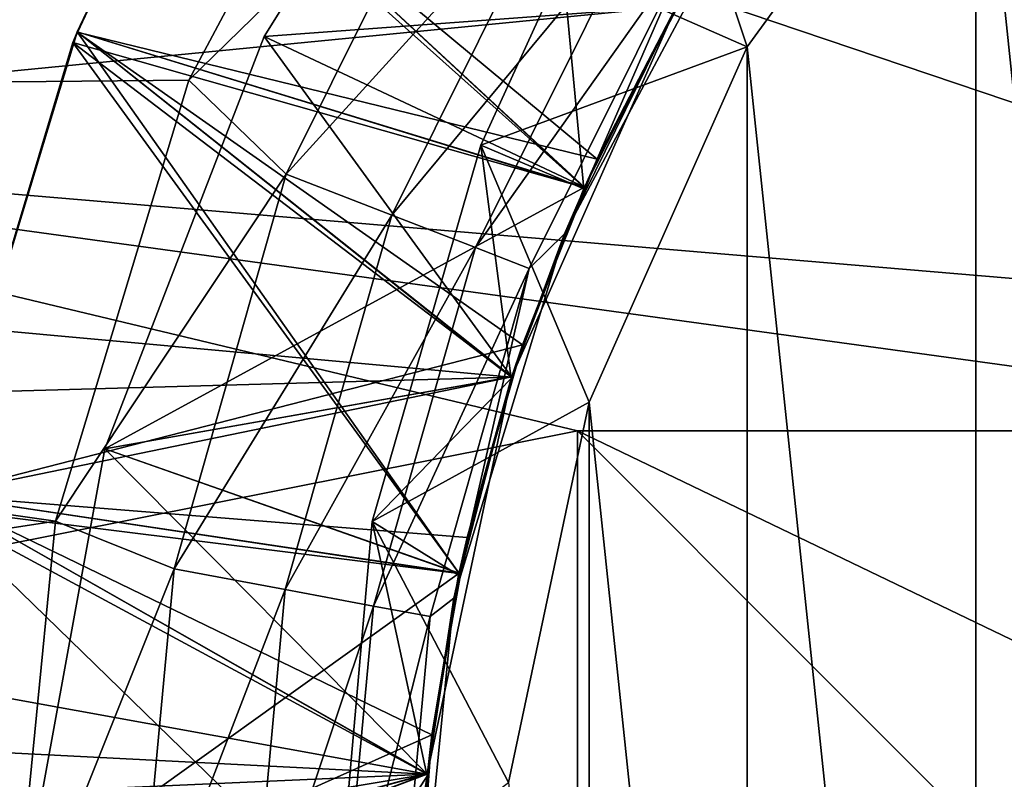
# Model space of a CAD drawing. Header units: inches. Extents: x -9.1 to 9.1, y 0 to 9.5.
# Tile 77 of 238: x -8.715 to -8.6771, y 8.8796 to 8.9088. Entities that reach past the tile are written whole.
import ezdxf

# ---------------------------------------------------------------- set-up
doc = ezdxf.new("R2010")
doc.units = ezdxf.units.IN
doc.header["$LTSCALE"] = 65.185185
doc.header["$MEASUREMENT"] = 0
for name, color, linetype in [('149', 7, 'CONTINUOUS'), ('293', 7, 'CONTINUOUS'), ('294', 7, 'CONTINUOUS'), ('300', 7, 'CONTINUOUS'), ('301', 7, 'CONTINUOUS'), ('303', 7, 'CONTINUOUS'), ('304', 7, 'CONTINUOUS'), ('308', 7, 'CONTINUOUS'), ('312', 7, 'CONTINUOUS'), ('314', 7, 'CONTINUOUS'), ('315', 7, 'CONTINUOUS'), ('316', 7, 'CONTINUOUS'), ('317', 7, 'CONTINUOUS'), ('318', 7, 'CONTINUOUS'), ('320', 7, 'CONTINUOUS'), ('321', 7, 'CONTINUOUS'), ('33', 7, 'CONTINUOUS'), ('339', 7, 'CONTINUOUS'), ('350', 7, 'CONTINUOUS'), ('444', 7, 'CONTINUOUS'), ('501', 7, 'CONTINUOUS'), ('502', 7, 'CONTINUOUS'), ('503', 7, 'CONTINUOUS'), ('504', 7, 'CONTINUOUS'), ('505', 7, 'CONTINUOUS'), ('506', 7, 'CONTINUOUS'), ('507', 7, 'CONTINUOUS'), ('508', 7, 'CONTINUOUS'), ('509', 7, 'CONTINUOUS')]:
    doc.layers.add(name, color=color, linetype=linetype)

msp = doc.modelspace()

# ---------------------------------------------------------------- linework, layer by layer
at = {"layer": '149', "color": 252, "linetype": 'Continuous', "true_color": 0x969696}
for points in [[(-8.875, 8.872, 6.282), (-8.871922, 8.911108, 6.282), (-8.699293, 8.879808, 6.282), (-8.875, 8.872, 6.282)], [(-8.699293, 8.879808, 6.282), (-8.871922, 8.911108, 6.282), (-8.696046, 8.895084, 6.282), (-8.699293, 8.879808, 6.282)], [(-8.696046, 8.895084, 6.282), (-8.871922, 8.911108, 6.282), (-8.689694, 8.909352, 6.282), (-8.696046, 8.895084, 6.282)], [(-8.699293, 8.864192, 6.282), (-8.875, 8.872, 6.282), (-8.699293, 8.879808, 6.282), (-8.699293, 8.864192, 6.282)]]:
    msp.add_3dface(points, dxfattribs=at)
at = {"layer": '293', "color": 252, "linetype": 'Continuous', "true_color": 0x969696}
for points in [[(-8.689145, 8.910286, 6.929611), (-8.69275, 8.90347, 6.930089), (-8.689723, 8.909301, 6.933587), (-8.689145, 8.910286, 6.929611)], [(-8.689723, 8.909301, 6.933587), (-8.69275, 8.90347, 6.930089), (-8.693269, 8.902328, 6.934074), (-8.689723, 8.909301, 6.933587)], [(-8.69275, 8.90347, 6.930089), (-8.695633, 8.896321, 6.930585), (-8.693269, 8.902328, 6.934074), (-8.69275, 8.90347, 6.930089)], [(-8.693269, 8.902328, 6.934074), (-8.695633, 8.896321, 6.930585), (-8.696067, 8.895022, 6.934582), (-8.693269, 8.902328, 6.934074)], [(-8.695633, 8.896321, 6.930585), (-8.697763, 8.88891, 6.931102), (-8.696067, 8.895022, 6.934582), (-8.695633, 8.896321, 6.930585)], [(-8.696067, 8.895022, 6.934582), (-8.697763, 8.88891, 6.931102), (-8.698085, 8.887463, 6.935111), (-8.696067, 8.895022, 6.934582)], [(-8.697763, 8.88891, 6.931102), (-8.699119, 8.881319, 6.93163), (-8.698085, 8.887463, 6.935111), (-8.697763, 8.88891, 6.931102)], [(-8.698085, 8.887463, 6.935111), (-8.699119, 8.881319, 6.93163), (-8.699301, 8.879733, 6.93565), (-8.698085, 8.887463, 6.935111)], [(-8.699119, 8.881319, 6.93163), (-8.699685, 8.873627, 6.932168), (-8.699301, 8.879733, 6.93565), (-8.699119, 8.881319, 6.93163)], [(-8.699301, 8.879733, 6.93565), (-8.699685, 8.873627, 6.932168), (-8.699702, 8.87192, 6.936193), (-8.699301, 8.879733, 6.93565)]]:
    msp.add_3dface(points, dxfattribs=at)
at = {"layer": '294', "color": 252, "linetype": 'Continuous', "true_color": 0x969696}
for points in [[(-8.708783, 8.916782, 6.851703), (-8.712766, 8.90836, 6.852163), (-8.708783, 8.916783, 6.855609), (-8.708783, 8.916782, 6.851703)], [(-8.708783, 8.916783, 6.855609), (-8.712766, 8.90836, 6.852163), (-8.712766, 8.90836, 6.856069), (-8.708783, 8.916783, 6.855609)], [(-8.712766, 8.90836, 6.852163), (-8.718174, 8.890537, 6.853142), (-8.712766, 8.90836, 6.856069), (-8.712766, 8.90836, 6.852163)], [(-8.712766, 8.90836, 6.856069), (-8.718174, 8.890537, 6.853142), (-8.718174, 8.890535, 6.857045), (-8.712766, 8.90836, 6.856069)]]:
    msp.add_3dface(points, dxfattribs=at)
at = {"layer": '300', "color": 252, "linetype": 'Continuous', "true_color": 0x969696}
for points in [[(-8.708783, 8.916782, 6.789203), (-8.712766, 8.90836, 6.789663), (-8.708783, 8.916783, 6.793109), (-8.708783, 8.916782, 6.789203)], [(-8.708783, 8.916783, 6.793109), (-8.712766, 8.90836, 6.789663), (-8.712766, 8.90836, 6.793569), (-8.708783, 8.916783, 6.793109)], [(-8.712766, 8.90836, 6.789663), (-8.718174, 8.890537, 6.790642), (-8.712766, 8.90836, 6.793569), (-8.712766, 8.90836, 6.789663)], [(-8.712766, 8.90836, 6.793569), (-8.718174, 8.890537, 6.790642), (-8.718174, 8.890535, 6.794545), (-8.712766, 8.90836, 6.793569)]]:
    msp.add_3dface(points, dxfattribs=at)
at = {"layer": '301', "color": 252, "linetype": 'Continuous', "true_color": 0x969696}
for points in [[(-8.686974, 8.907783, 6.944), (-8.67818, 8.919886, 6.944), (-8.690231, 8.917565, 6.935994), (-8.686974, 8.907783, 6.944)], [(-8.694075, 8.91092, 6.936277), (-8.686974, 8.907783, 6.944), (-8.690231, 8.917565, 6.935994), (-8.694075, 8.91092, 6.936277)], [(-8.697231, 8.903999, 6.936561), (-8.686974, 8.907783, 6.944), (-8.694075, 8.91092, 6.936277), (-8.697231, 8.903999, 6.936561)], [(-8.69306, 8.894114, 6.944), (-8.686974, 8.907783, 6.944), (-8.697231, 8.903999, 6.936561), (-8.69306, 8.894114, 6.944)], [(-8.701418, 8.889525, 6.93716), (-8.69306, 8.894114, 6.944), (-8.697231, 8.903999, 6.936561), (-8.701418, 8.889525, 6.93716)], [(-8.69617, 8.879482, 6.944), (-8.69306, 8.894114, 6.944), (-8.701418, 8.889525, 6.93716), (-8.69617, 8.879482, 6.944)], [(-8.70273, 8.874507, 6.937792), (-8.69617, 8.879482, 6.944), (-8.701418, 8.889525, 6.93716), (-8.70273, 8.874507, 6.937792)]]:
    msp.add_3dface(points, dxfattribs=at)
at = {"layer": '303', "color": 252, "linetype": 'Continuous', "true_color": 0x969696}
for points in [[(-8.705572, 8.908179, 6.703536), (-8.69671, 8.922367, 6.703052), (-8.689694, 8.909353, 6.694), (-8.705572, 8.908179, 6.703536)], [(-8.693244, 8.902384, 6.694), (-8.705572, 8.908179, 6.703536), (-8.689694, 8.909353, 6.694), (-8.693244, 8.902384, 6.694)], [(-8.711712, 8.892315, 6.704053), (-8.705572, 8.908179, 6.703536), (-8.696046, 8.895085, 6.694), (-8.711712, 8.892315, 6.704053)], [(-8.696046, 8.895085, 6.694), (-8.705572, 8.908179, 6.703536), (-8.693244, 8.902384, 6.694), (-8.696046, 8.895085, 6.694)], [(-8.69807, 8.887531, 6.694), (-8.711712, 8.892315, 6.704053), (-8.696046, 8.895085, 6.694), (-8.69807, 8.887531, 6.694)], [(-8.714756, 8.875585, 6.704591), (-8.711712, 8.892315, 6.704053), (-8.699293, 8.879808, 6.694), (-8.714756, 8.875585, 6.704591)], [(-8.699293, 8.879808, 6.694), (-8.711712, 8.892315, 6.704053), (-8.69807, 8.887531, 6.694), (-8.699293, 8.879808, 6.694)], [(-8.699703, 8.872, 6.694), (-8.714756, 8.875585, 6.704591), (-8.699293, 8.879808, 6.694), (-8.699703, 8.872, 6.694)]]:
    msp.add_3dface(points, dxfattribs=at)
at = {"layer": '304', "color": 252, "linetype": 'Continuous', "true_color": 0x969696}
for points in [[(-8.708783, 8.916782, 6.726703), (-8.712766, 8.90836, 6.727163), (-8.708783, 8.916783, 6.730609), (-8.708783, 8.916782, 6.726703)], [(-8.708783, 8.916783, 6.730609), (-8.712766, 8.90836, 6.727163), (-8.712766, 8.90836, 6.731069), (-8.708783, 8.916783, 6.730609)], [(-8.712766, 8.90836, 6.727163), (-8.718174, 8.890537, 6.728142), (-8.712766, 8.90836, 6.731069), (-8.712766, 8.90836, 6.727163)], [(-8.712766, 8.90836, 6.731069), (-8.718174, 8.890537, 6.728142), (-8.718174, 8.890535, 6.732045), (-8.712766, 8.90836, 6.731069)]]:
    msp.add_3dface(points, dxfattribs=at)
at = {"layer": '308', "color": 252, "linetype": 'Continuous', "true_color": 0x969696}
for points in [[(-8.708783, 8.916782, 6.882953), (-8.712766, 8.90836, 6.883413), (-8.708783, 8.916783, 6.886859), (-8.708783, 8.916782, 6.882953)], [(-8.708783, 8.916783, 6.886859), (-8.712766, 8.90836, 6.883413), (-8.712766, 8.90836, 6.887319), (-8.708783, 8.916783, 6.886859)], [(-8.712766, 8.90836, 6.883413), (-8.718174, 8.890537, 6.884392), (-8.712766, 8.90836, 6.887319), (-8.712766, 8.90836, 6.883413)], [(-8.712766, 8.90836, 6.887319), (-8.718174, 8.890537, 6.884392), (-8.718174, 8.890535, 6.888295), (-8.712766, 8.90836, 6.887319)]]:
    msp.add_3dface(points, dxfattribs=at)
at = {"layer": '312', "color": 252, "linetype": 'Continuous', "true_color": 0x969696}
for points in [[(-8.708783, 8.916782, 6.820453), (-8.712766, 8.90836, 6.820913), (-8.708783, 8.916783, 6.824359), (-8.708783, 8.916782, 6.820453)], [(-8.708783, 8.916783, 6.824359), (-8.712766, 8.90836, 6.820913), (-8.712766, 8.90836, 6.824819), (-8.708783, 8.916783, 6.824359)], [(-8.712766, 8.90836, 6.820913), (-8.718174, 8.890537, 6.821892), (-8.712766, 8.90836, 6.824819), (-8.712766, 8.90836, 6.820913)], [(-8.712766, 8.90836, 6.824819), (-8.718174, 8.890537, 6.821892), (-8.718174, 8.890535, 6.825795), (-8.712766, 8.90836, 6.824819)]]:
    msp.add_3dface(points, dxfattribs=at)
at = {"layer": '314', "color": 252, "linetype": 'Continuous', "true_color": 0x969696}
for points in [[(-8.69671, 8.922367, 6.703052), (-8.705572, 8.908179, 6.703536), (-8.689693, 8.909354, 6.710927), (-8.69671, 8.922367, 6.703052)], [(-8.712768, 8.908355, 6.918569), (-8.69275, 8.90347, 6.930089), (-8.708782, 8.916783, 6.918109), (-8.712768, 8.908355, 6.918569)], [(-8.708783, 8.916783, 6.855609), (-8.712766, 8.90836, 6.856069), (-8.693243, 8.902387, 6.867663), (-8.708783, 8.916783, 6.855609)], [(-8.708783, 8.916783, 6.793109), (-8.712766, 8.90836, 6.793569), (-8.693243, 8.902387, 6.805163), (-8.708783, 8.916783, 6.793109)], [(-8.708783, 8.916783, 6.730609), (-8.712766, 8.90836, 6.731069), (-8.693243, 8.902387, 6.742663), (-8.708783, 8.916783, 6.730609)], [(-8.708783, 8.916783, 6.886859), (-8.712766, 8.90836, 6.887319), (-8.693243, 8.902387, 6.898913), (-8.708783, 8.916783, 6.886859)], [(-8.708783, 8.916783, 6.824359), (-8.712766, 8.90836, 6.824819), (-8.693243, 8.902387, 6.836413), (-8.708783, 8.916783, 6.824359)], [(-8.712766, 8.90836, 6.762319), (-8.693243, 8.902387, 6.773913), (-8.708783, 8.916783, 6.761859), (-8.712766, 8.90836, 6.762319)], [(-8.689693, 8.909354, 6.867177), (-8.708783, 8.916783, 6.855609), (-8.693243, 8.902387, 6.867663), (-8.689693, 8.909354, 6.867177)], [(-8.689693, 8.909354, 6.804677), (-8.708783, 8.916783, 6.793109), (-8.693243, 8.902387, 6.805163), (-8.689693, 8.909354, 6.804677)], [(-8.689693, 8.909354, 6.742177), (-8.708783, 8.916783, 6.730609), (-8.693243, 8.902387, 6.742663), (-8.689693, 8.909354, 6.742177)], [(-8.689693, 8.909354, 6.898427), (-8.708783, 8.916783, 6.886859), (-8.693243, 8.902387, 6.898913), (-8.689693, 8.909354, 6.898427)], [(-8.689693, 8.909354, 6.835927), (-8.708783, 8.916783, 6.824359), (-8.693243, 8.902387, 6.836413), (-8.689693, 8.909354, 6.835927)], [(-8.693243, 8.902387, 6.773913), (-8.689693, 8.909354, 6.773427), (-8.708783, 8.916783, 6.761859), (-8.693243, 8.902387, 6.773913)], [(-8.69275, 8.90347, 6.930089), (-8.689145, 8.910286, 6.929611), (-8.708782, 8.916783, 6.918109), (-8.69275, 8.90347, 6.930089)], [(-8.689693, 8.909354, 6.710927), (-8.705572, 8.908179, 6.703536), (-8.693243, 8.902387, 6.711413), (-8.689693, 8.909354, 6.710927)], [(-8.712766, 8.90836, 6.856069), (-8.718174, 8.890535, 6.857045), (-8.696044, 8.89509, 6.868171), (-8.712766, 8.90836, 6.856069)], [(-8.712766, 8.90836, 6.793569), (-8.718174, 8.890535, 6.794545), (-8.696044, 8.89509, 6.805671), (-8.712766, 8.90836, 6.793569)], [(-8.712766, 8.90836, 6.731069), (-8.718174, 8.890535, 6.732045), (-8.696044, 8.89509, 6.743171), (-8.712766, 8.90836, 6.731069)], [(-8.712766, 8.90836, 6.887319), (-8.718174, 8.890535, 6.888295), (-8.696044, 8.89509, 6.899421), (-8.712766, 8.90836, 6.887319)], [(-8.712766, 8.90836, 6.824819), (-8.718174, 8.890535, 6.825795), (-8.696044, 8.89509, 6.836921), (-8.712766, 8.90836, 6.824819)], [(-8.718174, 8.890535, 6.763295), (-8.696044, 8.89509, 6.774421), (-8.712766, 8.90836, 6.762319), (-8.718174, 8.890535, 6.763295)], [(-8.718174, 8.890535, 6.919545), (-8.695633, 8.896321, 6.930585), (-8.712768, 8.908355, 6.918569), (-8.718174, 8.890535, 6.919545)], [(-8.695633, 8.896321, 6.930585), (-8.69275, 8.90347, 6.930089), (-8.712768, 8.908355, 6.918569), (-8.695633, 8.896321, 6.930585)], [(-8.693243, 8.902387, 6.867663), (-8.712766, 8.90836, 6.856069), (-8.696044, 8.89509, 6.868171), (-8.693243, 8.902387, 6.867663)], [(-8.693243, 8.902387, 6.805163), (-8.712766, 8.90836, 6.793569), (-8.696044, 8.89509, 6.805671), (-8.693243, 8.902387, 6.805163)], [(-8.693243, 8.902387, 6.742663), (-8.712766, 8.90836, 6.731069), (-8.696044, 8.89509, 6.743171), (-8.693243, 8.902387, 6.742663)], [(-8.693243, 8.902387, 6.898913), (-8.712766, 8.90836, 6.887319), (-8.696044, 8.89509, 6.899421), (-8.693243, 8.902387, 6.898913)], [(-8.693243, 8.902387, 6.836413), (-8.712766, 8.90836, 6.824819), (-8.696044, 8.89509, 6.836921), (-8.693243, 8.902387, 6.836413)], [(-8.696044, 8.89509, 6.774421), (-8.693243, 8.902387, 6.773913), (-8.712766, 8.90836, 6.762319), (-8.696044, 8.89509, 6.774421)], [(-8.705572, 8.908179, 6.703536), (-8.711712, 8.892315, 6.704053), (-8.693243, 8.902387, 6.711413), (-8.705572, 8.908179, 6.703536)], [(-8.693243, 8.902387, 6.711413), (-8.711712, 8.892315, 6.704053), (-8.696044, 8.89509, 6.711921), (-8.693243, 8.902387, 6.711413)], [(-8.697763, 8.88891, 6.931102), (-8.695633, 8.896321, 6.930585), (-8.718174, 8.890535, 6.919545), (-8.697763, 8.88891, 6.931102)], [(-8.696044, 8.89509, 6.868171), (-8.718174, 8.890535, 6.857045), (-8.698069, 8.887537, 6.868697), (-8.696044, 8.89509, 6.868171)], [(-8.696044, 8.89509, 6.805671), (-8.718174, 8.890535, 6.794545), (-8.698069, 8.887537, 6.806197), (-8.696044, 8.89509, 6.805671)], [(-8.696044, 8.89509, 6.743171), (-8.718174, 8.890535, 6.732045), (-8.698069, 8.887537, 6.743697), (-8.696044, 8.89509, 6.743171)], [(-8.696044, 8.89509, 6.899421), (-8.718174, 8.890535, 6.888295), (-8.698069, 8.887537, 6.899947), (-8.696044, 8.89509, 6.899421)], [(-8.696044, 8.89509, 6.836921), (-8.718174, 8.890535, 6.825795), (-8.698069, 8.887537, 6.837447), (-8.696044, 8.89509, 6.836921)], [(-8.698069, 8.887537, 6.774947), (-8.696044, 8.89509, 6.774421), (-8.718174, 8.890535, 6.763295), (-8.698069, 8.887537, 6.774947)], [(-8.696044, 8.89509, 6.711921), (-8.711712, 8.892315, 6.704053), (-8.698069, 8.887537, 6.712447), (-8.696044, 8.89509, 6.711921)], [(-8.711712, 8.892315, 6.704053), (-8.714756, 8.875585, 6.704591), (-8.698069, 8.887537, 6.712447), (-8.711712, 8.892315, 6.704053)], [(-8.72, 8.872, 6.920562), (-8.699119, 8.881319, 6.93163), (-8.718174, 8.890535, 6.919545), (-8.72, 8.872, 6.920562)], [(-8.718174, 8.890535, 6.857045), (-8.72, 8.871999, 6.858063), (-8.699293, 8.879815, 6.869235), (-8.718174, 8.890535, 6.857045)], [(-8.718174, 8.890535, 6.794545), (-8.72, 8.871999, 6.795563), (-8.699293, 8.879815, 6.806735), (-8.718174, 8.890535, 6.794545)], [(-8.718174, 8.890535, 6.732045), (-8.72, 8.871999, 6.733063), (-8.699293, 8.879815, 6.744235), (-8.718174, 8.890535, 6.732045)], [(-8.718174, 8.890535, 6.888295), (-8.72, 8.871999, 6.889313), (-8.699293, 8.879815, 6.900485), (-8.718174, 8.890535, 6.888295)], [(-8.718174, 8.890535, 6.825795), (-8.72, 8.871999, 6.826813), (-8.699293, 8.879815, 6.837985), (-8.718174, 8.890535, 6.825795)], [(-8.72, 8.871999, 6.764313), (-8.699293, 8.879815, 6.775485), (-8.718174, 8.890535, 6.763295), (-8.72, 8.871999, 6.764313)], [(-8.699119, 8.881319, 6.93163), (-8.697763, 8.88891, 6.931102), (-8.718174, 8.890535, 6.919545), (-8.699119, 8.881319, 6.93163)], [(-8.698069, 8.887537, 6.868697), (-8.718174, 8.890535, 6.857045), (-8.699293, 8.879815, 6.869235), (-8.698069, 8.887537, 6.868697)], [(-8.698069, 8.887537, 6.806197), (-8.718174, 8.890535, 6.794545), (-8.699293, 8.879815, 6.806735), (-8.698069, 8.887537, 6.806197)], [(-8.698069, 8.887537, 6.743697), (-8.718174, 8.890535, 6.732045), (-8.699293, 8.879815, 6.744235), (-8.698069, 8.887537, 6.743697)], [(-8.698069, 8.887537, 6.899947), (-8.718174, 8.890535, 6.888295), (-8.699293, 8.879815, 6.900485), (-8.698069, 8.887537, 6.899947)], [(-8.698069, 8.887537, 6.837447), (-8.718174, 8.890535, 6.825795), (-8.699293, 8.879815, 6.837985), (-8.698069, 8.887537, 6.837447)], [(-8.699293, 8.879815, 6.775485), (-8.698069, 8.887537, 6.774947), (-8.718174, 8.890535, 6.763295), (-8.699293, 8.879815, 6.775485)], [(-8.698069, 8.887537, 6.712447), (-8.714756, 8.875585, 6.704591), (-8.699293, 8.879815, 6.712985), (-8.698069, 8.887537, 6.712447)], [(-8.699685, 8.873627, 6.932168), (-8.699119, 8.881319, 6.93163), (-8.72, 8.872, 6.920562), (-8.699685, 8.873627, 6.932168)], [(-8.699293, 8.879815, 6.869235), (-8.72, 8.871999, 6.858063), (-8.699703, 8.872006, 6.869781), (-8.699293, 8.879815, 6.869235)], [(-8.699293, 8.879815, 6.806735), (-8.72, 8.871999, 6.795563), (-8.699703, 8.872006, 6.807281), (-8.699293, 8.879815, 6.806735)], [(-8.699293, 8.879815, 6.744235), (-8.72, 8.871999, 6.733063), (-8.699703, 8.872006, 6.744781), (-8.699293, 8.879815, 6.744235)], [(-8.699293, 8.879815, 6.900485), (-8.72, 8.871999, 6.889313), (-8.699703, 8.872006, 6.901031), (-8.699293, 8.879815, 6.900485)], [(-8.699293, 8.879815, 6.837985), (-8.72, 8.871999, 6.826813), (-8.699703, 8.872006, 6.838531), (-8.699293, 8.879815, 6.837985)], [(-8.699703, 8.872006, 6.776031), (-8.699293, 8.879815, 6.775485), (-8.72, 8.871999, 6.764313), (-8.699703, 8.872006, 6.776031)], [(-8.699293, 8.879815, 6.712985), (-8.714756, 8.875585, 6.704591), (-8.699703, 8.872006, 6.713531), (-8.699293, 8.879815, 6.712985)]]:
    msp.add_3dface(points, dxfattribs=at)
at = {"layer": '315', "color": 252, "linetype": 'Continuous', "true_color": 0x969696}
for points in [[(-8.700137, 8.922135, 6.194), (-8.708476, 8.906507, 6.194), (-8.697693, 8.917009, 6.194765), (-8.700137, 8.922135, 6.194)], [(-8.697693, 8.917009, 6.194765), (-8.708476, 8.906507, 6.194), (-8.704726, 8.902886, 6.194765), (-8.697693, 8.917009, 6.194765)], [(-8.697693, 8.917009, 6.194765), (-8.704726, 8.902886, 6.194765), (-8.693986, 8.914714, 6.196987), (-8.697693, 8.917009, 6.194765)], [(-8.704726, 8.902886, 6.194765), (-8.70066, 8.901311, 6.196987), (-8.693986, 8.914714, 6.196987), (-8.704726, 8.902886, 6.194765)], [(-8.70066, 8.901311, 6.196987), (-8.691046, 8.912894, 6.200449), (-8.693986, 8.914714, 6.196987), (-8.70066, 8.901311, 6.196987)], [(-8.694016, 8.900587, 6.209625), (-8.687113, 8.913503, 6.209625), (-8.68916, 8.911726, 6.204811), (-8.694016, 8.900587, 6.209625)], [(-8.697435, 8.900062, 6.200449), (-8.691046, 8.912894, 6.200449), (-8.70066, 8.901311, 6.196987), (-8.697435, 8.900062, 6.200449)], [(-8.697435, 8.900062, 6.200449), (-8.68916, 8.911726, 6.204811), (-8.691046, 8.912894, 6.200449), (-8.697435, 8.900062, 6.200449)], [(-8.695367, 8.89926, 6.204811), (-8.68916, 8.911726, 6.204811), (-8.697435, 8.900062, 6.200449), (-8.695367, 8.89926, 6.204811)], [(-8.695367, 8.89926, 6.204811), (-8.694016, 8.900587, 6.209625), (-8.68916, 8.911726, 6.204811), (-8.695367, 8.89926, 6.204811)], [(-8.708476, 8.906507, 6.194), (-8.713608, 8.88954, 6.194), (-8.704726, 8.902886, 6.194765), (-8.708476, 8.906507, 6.194)], [(-8.704726, 8.902886, 6.194765), (-8.713608, 8.88954, 6.194), (-8.709043, 8.88771, 6.194765), (-8.704726, 8.902886, 6.194765)], [(-8.704726, 8.902886, 6.194765), (-8.709043, 8.88771, 6.194765), (-8.70066, 8.901311, 6.196987), (-8.704726, 8.902886, 6.194765)], [(-8.709043, 8.88771, 6.194765), (-8.704758, 8.886909, 6.196987), (-8.70066, 8.901311, 6.196987), (-8.709043, 8.88771, 6.194765)], [(-8.704758, 8.886909, 6.196987), (-8.697435, 8.900062, 6.200449), (-8.70066, 8.901311, 6.196987), (-8.704758, 8.886909, 6.196987)], [(-8.698267, 8.886574, 6.209625), (-8.694016, 8.900587, 6.209625), (-8.695367, 8.89926, 6.204811), (-8.698267, 8.886574, 6.209625)], [(-8.701358, 8.886274, 6.200449), (-8.697435, 8.900062, 6.200449), (-8.704758, 8.886909, 6.196987), (-8.701358, 8.886274, 6.200449)], [(-8.701358, 8.886274, 6.200449), (-8.695367, 8.89926, 6.204811), (-8.697435, 8.900062, 6.200449), (-8.701358, 8.886274, 6.200449)], [(-8.699178, 8.885866, 6.204811), (-8.695367, 8.89926, 6.204811), (-8.701358, 8.886274, 6.200449), (-8.699178, 8.885866, 6.204811)], [(-8.699178, 8.885866, 6.204811), (-8.698267, 8.886574, 6.209625), (-8.695367, 8.89926, 6.204811), (-8.699178, 8.885866, 6.204811)], [(-8.713608, 8.88954, 6.194), (-8.715328, 8.872, 6.194), (-8.709043, 8.88771, 6.194765), (-8.713608, 8.88954, 6.194)], [(-8.715328, 8.872, 6.194), (-8.710499, 8.872, 6.194765), (-8.709043, 8.88771, 6.194765), (-8.715328, 8.872, 6.194)], [(-8.709043, 8.88771, 6.194765), (-8.710499, 8.872, 6.194765), (-8.704758, 8.886909, 6.196987), (-8.709043, 8.88771, 6.194765)], [(-8.710499, 8.872, 6.194765), (-8.706139, 8.872, 6.196987), (-8.704758, 8.886909, 6.196987), (-8.710499, 8.872, 6.194765)], [(-8.706139, 8.872, 6.196987), (-8.701358, 8.886274, 6.200449), (-8.704758, 8.886909, 6.196987), (-8.706139, 8.872, 6.196987)], [(-8.706139, 8.872, 6.196987), (-8.702681, 8.872, 6.200449), (-8.701358, 8.886274, 6.200449), (-8.706139, 8.872, 6.196987)], [(-8.702681, 8.872, 6.200449), (-8.699178, 8.885866, 6.204811), (-8.701358, 8.886274, 6.200449), (-8.702681, 8.872, 6.200449)], [(-8.700463, 8.872, 6.204811), (-8.699703, 8.872, 6.209625), (-8.698267, 8.886574, 6.209625), (-8.700463, 8.872, 6.204811)], [(-8.700463, 8.872, 6.204811), (-8.698267, 8.886574, 6.209625), (-8.699178, 8.885866, 6.204811), (-8.700463, 8.872, 6.204811)], [(-8.702681, 8.872, 6.200449), (-8.700463, 8.872, 6.204811), (-8.699178, 8.885866, 6.204811), (-8.702681, 8.872, 6.200449)]]:
    msp.add_3dface(points, dxfattribs=at)
at = {"layer": '316', "color": 252, "linetype": 'Continuous', "true_color": 0x969696}
for points in [[(-8.712766, 8.90836, 6.852163), (-8.708783, 8.916782, 6.851703), (-8.693247, 8.902379, 6.84032), (-8.712766, 8.90836, 6.852163)], [(-8.712766, 8.90836, 6.789663), (-8.708783, 8.916782, 6.789203), (-8.693247, 8.902379, 6.77782), (-8.712766, 8.90836, 6.789663)], [(-8.712766, 8.90836, 6.727163), (-8.708783, 8.916782, 6.726703), (-8.693247, 8.902379, 6.71532), (-8.712766, 8.90836, 6.727163)], [(-8.712766, 8.90836, 6.883413), (-8.708783, 8.916782, 6.882953), (-8.693247, 8.902379, 6.87157), (-8.712766, 8.90836, 6.883413)], [(-8.712766, 8.90836, 6.820913), (-8.708783, 8.916782, 6.820453), (-8.693247, 8.902379, 6.80907), (-8.712766, 8.90836, 6.820913)], [(-8.712766, 8.90836, 6.758413), (-8.708783, 8.916782, 6.757953), (-8.693247, 8.902379, 6.74657), (-8.712766, 8.90836, 6.758413)], [(-8.693247, 8.902379, 6.84032), (-8.708783, 8.916782, 6.851703), (-8.689697, 8.909347, 6.839834), (-8.693247, 8.902379, 6.84032)], [(-8.693247, 8.902379, 6.77782), (-8.708783, 8.916782, 6.789203), (-8.689697, 8.909347, 6.777334), (-8.693247, 8.902379, 6.77782)], [(-8.693247, 8.902379, 6.71532), (-8.708783, 8.916782, 6.726703), (-8.689697, 8.909347, 6.714834), (-8.693247, 8.902379, 6.71532)], [(-8.693247, 8.902379, 6.87157), (-8.708783, 8.916782, 6.882953), (-8.689697, 8.909347, 6.871084), (-8.693247, 8.902379, 6.87157)], [(-8.693247, 8.902379, 6.80907), (-8.708783, 8.916782, 6.820453), (-8.689697, 8.909347, 6.808584), (-8.693247, 8.902379, 6.80907)], [(-8.693247, 8.902379, 6.74657), (-8.708783, 8.916782, 6.757953), (-8.689697, 8.909347, 6.746084), (-8.693247, 8.902379, 6.74657)], [(-8.712932, 8.907957, 6.914685), (-8.70897, 8.916429, 6.914222), (-8.693247, 8.902379, 6.90282), (-8.712932, 8.907957, 6.914685)], [(-8.693247, 8.902379, 6.90282), (-8.70897, 8.916429, 6.914222), (-8.689697, 8.909347, 6.902334), (-8.693247, 8.902379, 6.90282)], [(-8.693269, 8.902328, 6.934074), (-8.697231, 8.903999, 6.936561), (-8.694075, 8.91092, 6.936277), (-8.693269, 8.902328, 6.934074)], [(-8.689723, 8.909301, 6.933587), (-8.693269, 8.902328, 6.934074), (-8.694075, 8.91092, 6.936277), (-8.689723, 8.909301, 6.933587)], [(-8.718174, 8.890537, 6.853142), (-8.712766, 8.90836, 6.852163), (-8.698071, 8.887527, 6.841356), (-8.718174, 8.890537, 6.853142)], [(-8.718174, 8.890537, 6.790642), (-8.712766, 8.90836, 6.789663), (-8.698071, 8.887527, 6.778856), (-8.718174, 8.890537, 6.790642)], [(-8.718174, 8.890537, 6.728142), (-8.712766, 8.90836, 6.727163), (-8.698071, 8.887527, 6.716356), (-8.718174, 8.890537, 6.728142)], [(-8.718174, 8.890537, 6.884392), (-8.712766, 8.90836, 6.883413), (-8.698071, 8.887527, 6.872606), (-8.718174, 8.890537, 6.884392)], [(-8.718174, 8.890537, 6.821892), (-8.712766, 8.90836, 6.820913), (-8.698071, 8.887527, 6.810106), (-8.718174, 8.890537, 6.821892)], [(-8.718174, 8.890537, 6.759392), (-8.712766, 8.90836, 6.758413), (-8.698071, 8.887527, 6.747606), (-8.718174, 8.890537, 6.759392)], [(-8.698071, 8.887527, 6.841356), (-8.712766, 8.90836, 6.852163), (-8.696047, 8.895081, 6.840828), (-8.698071, 8.887527, 6.841356)], [(-8.696047, 8.895081, 6.840828), (-8.712766, 8.90836, 6.852163), (-8.693247, 8.902379, 6.84032), (-8.696047, 8.895081, 6.840828)], [(-8.698071, 8.887527, 6.778856), (-8.712766, 8.90836, 6.789663), (-8.696047, 8.895081, 6.778328), (-8.698071, 8.887527, 6.778856)], [(-8.696047, 8.895081, 6.778328), (-8.712766, 8.90836, 6.789663), (-8.693247, 8.902379, 6.77782), (-8.696047, 8.895081, 6.778328)], [(-8.698071, 8.887527, 6.716356), (-8.712766, 8.90836, 6.727163), (-8.696047, 8.895081, 6.715828), (-8.698071, 8.887527, 6.716356)], [(-8.696047, 8.895081, 6.715828), (-8.712766, 8.90836, 6.727163), (-8.693247, 8.902379, 6.71532), (-8.696047, 8.895081, 6.715828)], [(-8.698071, 8.887527, 6.872606), (-8.712766, 8.90836, 6.883413), (-8.696047, 8.895081, 6.872078), (-8.698071, 8.887527, 6.872606)], [(-8.696047, 8.895081, 6.872078), (-8.712766, 8.90836, 6.883413), (-8.693247, 8.902379, 6.87157), (-8.696047, 8.895081, 6.872078)], [(-8.698071, 8.887527, 6.810106), (-8.712766, 8.90836, 6.820913), (-8.696047, 8.895081, 6.809578), (-8.698071, 8.887527, 6.810106)], [(-8.696047, 8.895081, 6.809578), (-8.712766, 8.90836, 6.820913), (-8.693247, 8.902379, 6.80907), (-8.696047, 8.895081, 6.809578)], [(-8.698071, 8.887527, 6.747606), (-8.712766, 8.90836, 6.758413), (-8.696047, 8.895081, 6.747078), (-8.698071, 8.887527, 6.747606)], [(-8.696047, 8.895081, 6.747078), (-8.712766, 8.90836, 6.758413), (-8.693247, 8.902379, 6.74657), (-8.696047, 8.895081, 6.747078)], [(-8.718272, 8.890037, 6.91567), (-8.712932, 8.907957, 6.914685), (-8.698071, 8.887527, 6.903856), (-8.718272, 8.890037, 6.91567)], [(-8.698071, 8.887527, 6.903856), (-8.712932, 8.907957, 6.914685), (-8.696047, 8.895081, 6.903328), (-8.698071, 8.887527, 6.903856)], [(-8.696047, 8.895081, 6.903328), (-8.712932, 8.907957, 6.914685), (-8.693247, 8.902379, 6.90282), (-8.696047, 8.895081, 6.903328)], [(-8.696067, 8.895022, 6.934582), (-8.701418, 8.889525, 6.93716), (-8.697231, 8.903999, 6.936561), (-8.696067, 8.895022, 6.934582)], [(-8.693269, 8.902328, 6.934074), (-8.696067, 8.895022, 6.934582), (-8.697231, 8.903999, 6.936561), (-8.693269, 8.902328, 6.934074)], [(-8.696067, 8.895022, 6.934582), (-8.698085, 8.887463, 6.935111), (-8.701418, 8.889525, 6.93716), (-8.696067, 8.895022, 6.934582)], [(-8.72, 8.872001, 6.854156), (-8.718174, 8.890537, 6.853142), (-8.699294, 8.879804, 6.841895), (-8.72, 8.872001, 6.854156)], [(-8.72, 8.872001, 6.791656), (-8.718174, 8.890537, 6.790642), (-8.699294, 8.879804, 6.779395), (-8.72, 8.872001, 6.791656)], [(-8.72, 8.872001, 6.729156), (-8.718174, 8.890537, 6.728142), (-8.699294, 8.879804, 6.716895), (-8.72, 8.872001, 6.729156)], [(-8.72, 8.872001, 6.885406), (-8.718174, 8.890537, 6.884392), (-8.699294, 8.879804, 6.873145), (-8.72, 8.872001, 6.885406)], [(-8.72, 8.872001, 6.822906), (-8.718174, 8.890537, 6.821892), (-8.699294, 8.879804, 6.810645), (-8.72, 8.872001, 6.822906)], [(-8.72, 8.872001, 6.760406), (-8.718174, 8.890537, 6.759392), (-8.699294, 8.879804, 6.748145), (-8.72, 8.872001, 6.760406)], [(-8.699294, 8.879804, 6.841895), (-8.718174, 8.890537, 6.853142), (-8.698071, 8.887527, 6.841356), (-8.699294, 8.879804, 6.841895)], [(-8.699294, 8.879804, 6.779395), (-8.718174, 8.890537, 6.790642), (-8.698071, 8.887527, 6.778856), (-8.699294, 8.879804, 6.779395)], [(-8.699294, 8.879804, 6.716895), (-8.718174, 8.890537, 6.728142), (-8.698071, 8.887527, 6.716356), (-8.699294, 8.879804, 6.716895)], [(-8.699294, 8.879804, 6.873145), (-8.718174, 8.890537, 6.884392), (-8.698071, 8.887527, 6.872606), (-8.699294, 8.879804, 6.873145)], [(-8.699294, 8.879804, 6.810645), (-8.718174, 8.890537, 6.821892), (-8.698071, 8.887527, 6.810106), (-8.699294, 8.879804, 6.810645)], [(-8.699294, 8.879804, 6.748145), (-8.718174, 8.890537, 6.759392), (-8.698071, 8.887527, 6.747606), (-8.699294, 8.879804, 6.748145)], [(-8.719998, 8.87142, 6.916688), (-8.718272, 8.890037, 6.91567), (-8.699703, 8.871994, 6.904938), (-8.719998, 8.87142, 6.916688)], [(-8.699703, 8.871994, 6.904938), (-8.718272, 8.890037, 6.91567), (-8.699294, 8.879804, 6.904395), (-8.699703, 8.871994, 6.904938)], [(-8.699294, 8.879804, 6.904395), (-8.718272, 8.890037, 6.91567), (-8.698071, 8.887527, 6.903856), (-8.699294, 8.879804, 6.904395)], [(-8.699301, 8.879733, 6.93565), (-8.70273, 8.874507, 6.937792), (-8.701418, 8.889525, 6.93716), (-8.699301, 8.879733, 6.93565)], [(-8.698085, 8.887463, 6.935111), (-8.699301, 8.879733, 6.93565), (-8.701418, 8.889525, 6.93716), (-8.698085, 8.887463, 6.935111)], [(-8.699703, 8.871994, 6.842438), (-8.72, 8.872001, 6.854156), (-8.699294, 8.879804, 6.841895), (-8.699703, 8.871994, 6.842438)], [(-8.699703, 8.871994, 6.779938), (-8.72, 8.872001, 6.791656), (-8.699294, 8.879804, 6.779395), (-8.699703, 8.871994, 6.779938)], [(-8.699703, 8.871994, 6.717438), (-8.72, 8.872001, 6.729156), (-8.699294, 8.879804, 6.716895), (-8.699703, 8.871994, 6.717438)], [(-8.699703, 8.871994, 6.873688), (-8.72, 8.872001, 6.885406), (-8.699294, 8.879804, 6.873145), (-8.699703, 8.871994, 6.873688)], [(-8.699703, 8.871994, 6.811188), (-8.72, 8.872001, 6.822906), (-8.699294, 8.879804, 6.810645), (-8.699703, 8.871994, 6.811188)], [(-8.699703, 8.871994, 6.748688), (-8.72, 8.872001, 6.760406), (-8.699294, 8.879804, 6.748145), (-8.699703, 8.871994, 6.748688)], [(-8.699301, 8.879733, 6.93565), (-8.699702, 8.87192, 6.936193), (-8.70273, 8.874507, 6.937792), (-8.699301, 8.879733, 6.93565)]]:
    msp.add_3dface(points, dxfattribs=at)
at = {"layer": '317', "color": 252, "linetype": 'Continuous', "true_color": 0x969696}
for points in [[(-8.712766, 8.90836, 6.762319), (-8.708783, 8.916783, 6.761859), (-8.712766, 8.90836, 6.758413), (-8.712766, 8.90836, 6.762319)], [(-8.708783, 8.916783, 6.761859), (-8.708783, 8.916782, 6.757953), (-8.712766, 8.90836, 6.758413), (-8.708783, 8.916783, 6.761859)], [(-8.718174, 8.890535, 6.763295), (-8.712766, 8.90836, 6.762319), (-8.718174, 8.890537, 6.759392), (-8.718174, 8.890535, 6.763295)], [(-8.712766, 8.90836, 6.762319), (-8.712766, 8.90836, 6.758413), (-8.718174, 8.890537, 6.759392), (-8.712766, 8.90836, 6.762319)]]:
    msp.add_3dface(points, dxfattribs=at)
at = {"layer": '318', "color": 252, "linetype": 'Continuous', "true_color": 0x969696}
for points in [[(-8.667063, 8.929896, 6.944), (-8.67818, 8.919886, 6.944), (-8.667063, 8.814105, 6.944), (-8.667063, 8.929896, 6.944)], [(-8.67818, 8.919886, 6.944), (-8.686974, 8.907783, 6.944), (-8.678181, 8.824115, 6.944), (-8.67818, 8.919886, 6.944)], [(-8.67818, 8.919886, 6.944), (-8.678181, 8.824115, 6.944), (-8.667063, 8.814105, 6.944), (-8.67818, 8.919886, 6.944)], [(-8.686974, 8.907783, 6.944), (-8.69306, 8.894114, 6.944), (-8.686974, 8.836218, 6.944), (-8.686974, 8.907783, 6.944)], [(-8.686974, 8.907783, 6.944), (-8.686974, 8.836218, 6.944), (-8.678181, 8.824115, 6.944), (-8.686974, 8.907783, 6.944)], [(-8.69306, 8.894114, 6.944), (-8.69617, 8.879482, 6.944), (-8.69306, 8.849886, 6.944), (-8.69306, 8.894114, 6.944)], [(-8.69306, 8.894114, 6.944), (-8.69306, 8.849886, 6.944), (-8.686974, 8.836218, 6.944), (-8.69306, 8.894114, 6.944)]]:
    msp.add_3dface(points, dxfattribs=at)
at = {"layer": '320', "color": 252, "linetype": 'Continuous', "true_color": 0x969696}
for points in [[(-8.712768, 8.908355, 6.918569), (-8.708782, 8.916783, 6.918109), (-8.70897, 8.916429, 6.914222), (-8.712768, 8.908355, 6.918569)], [(-8.712768, 8.908355, 6.918569), (-8.70897, 8.916429, 6.914222), (-8.712932, 8.907957, 6.914685), (-8.712768, 8.908355, 6.918569)], [(-8.718174, 8.890535, 6.919545), (-8.712768, 8.908355, 6.918569), (-8.712932, 8.907957, 6.914685), (-8.718174, 8.890535, 6.919545)], [(-8.718174, 8.890535, 6.919545), (-8.712932, 8.907957, 6.914685), (-8.718272, 8.890037, 6.91567), (-8.718174, 8.890535, 6.919545)]]:
    msp.add_3dface(points, dxfattribs=at)
at = {"layer": '321', "color": 252, "linetype": 'Continuous', "true_color": 0x969696}
for points in [[(-8.825232, 8.905412, 6.194), (-8.688903, 8.935839, 6.194), (-8.817001, 8.937913, 6.194), (-8.825232, 8.905412, 6.194)], [(-8.700137, 8.922135, 6.194), (-8.688903, 8.935839, 6.194), (-8.825232, 8.905412, 6.194), (-8.700137, 8.922135, 6.194)], [(-8.708476, 8.906507, 6.194), (-8.700137, 8.922135, 6.194), (-8.825232, 8.905412, 6.194), (-8.708476, 8.906507, 6.194)], [(-8.713608, 8.88954, 6.194), (-8.708476, 8.906507, 6.194), (-8.825232, 8.905412, 6.194), (-8.713608, 8.88954, 6.194)], [(-8.828, 8.872, 6.194), (-8.713608, 8.88954, 6.194), (-8.825232, 8.905412, 6.194), (-8.828, 8.872, 6.194)], [(-8.715328, 8.872, 6.194), (-8.713608, 8.88954, 6.194), (-8.828, 8.872, 6.194), (-8.715328, 8.872, 6.194)]]:
    msp.add_3dface(points, dxfattribs=at)
at = {"layer": '33', "color": 253, "linetype": 'Continuous', "true_color": 0xaab4c3}
for points in [[(-8.885906, 8.931029, 6.5), (-8.89192, 8.889611, 6.5), (-8.680515, 8.921985, 6.5), (-8.885906, 8.931029, 6.5)], [(-8.680515, 8.921985, 6.5), (-8.89192, 8.889611, 6.5), (-8.689694, 8.909352, 6.5), (-8.680515, 8.921985, 6.5)], [(-8.689694, 8.909352, 6.5), (-8.89192, 8.889611, 6.5), (-8.696046, 8.895084, 6.5), (-8.689694, 8.909352, 6.5)], [(-8.696046, 8.895084, 6.5), (-8.89192, 8.889611, 6.5), (-8.699293, 8.879808, 6.5), (-8.696046, 8.895084, 6.5)], [(-8.89192, 8.889611, 6.5), (-8.8914, 8.847764, 6.5), (-8.699293, 8.879808, 6.5), (-8.89192, 8.889611, 6.5)], [(-8.699293, 8.879808, 6.5), (-8.8914, 8.847764, 6.5), (-8.699293, 8.864192, 6.5), (-8.699293, 8.879808, 6.5)]]:
    msp.add_3dface(points, dxfattribs=at)
at = {"layer": '339', "color": 252, "linetype": 'Continuous', "true_color": 0x969696}
for points in [[(-8.655, 8.8745, 6.194), (-8.675, 8.8745, 6.194), (-8.693514, 8.893014, 6.089), (-8.655, 8.8745, 6.194)], [(-8.658683, 8.893014, 6.089), (-8.655, 8.8745, 6.194), (-8.693514, 8.893014, 6.089), (-8.658683, 8.893014, 6.089)]]:
    msp.add_3dface(points, dxfattribs=at)
at = {"layer": '350', "color": 252, "linetype": 'Continuous', "true_color": 0x969696}
msp.add_3dface([(-8.693514, 8.893014, 6.089), (-8.675, 8.8745, 6.194), (-8.693514, 8.850986, 6.089), (-8.693514, 8.893014, 6.089)], dxfattribs=at)
at = {"layer": '444', "color": 252, "linetype": 'Continuous', "true_color": 0x969696}
for points in [[(-8.65, 8.896611, 6.089), (-8.690037, 8.972847, 6.089), (-8.67077, 8.982929, 6.089), (-8.65, 8.896611, 6.089)], [(-8.65, 8.896611, 6.089), (-8.707168, 8.959455, 6.089), (-8.690037, 8.972847, 6.089), (-8.65, 8.896611, 6.089)], [(-8.65, 8.896611, 6.089), (-8.721602, 8.943191, 6.089), (-8.707168, 8.959455, 6.089), (-8.65, 8.896611, 6.089)], [(-8.65, 8.896611, 6.089), (-8.732863, 8.924589, 6.089), (-8.721602, 8.943191, 6.089), (-8.65, 8.896611, 6.089)], [(-8.65, 8.896611, 6.089), (-8.740582, 8.904261, 6.089), (-8.732863, 8.924589, 6.089), (-8.65, 8.896611, 6.089)], [(-8.693514, 8.893014, 6.089), (-8.744507, 8.882872, 6.089), (-8.740582, 8.904261, 6.089), (-8.693514, 8.893014, 6.089)], [(-8.658683, 8.893014, 6.089), (-8.693514, 8.893014, 6.089), (-8.740582, 8.904261, 6.089), (-8.658683, 8.893014, 6.089)], [(-8.65, 8.896611, 6.089), (-8.658683, 8.893014, 6.089), (-8.740582, 8.904261, 6.089), (-8.65, 8.896611, 6.089)], [(-8.693514, 8.893014, 6.089), (-8.693514, 8.850986, 6.089), (-8.744507, 8.882872, 6.089), (-8.693514, 8.893014, 6.089)], [(-8.693514, 8.850986, 6.089), (-8.744507, 8.861128, 6.089), (-8.744507, 8.882872, 6.089), (-8.693514, 8.850986, 6.089)]]:
    msp.add_3dface(points, dxfattribs=at)
at = {"layer": '501', "color": 252, "linetype": 'Continuous', "true_color": 0x969696}
for points in [[(-8.693243, 8.902387, 6.898913), (-8.693247, 8.902379, 6.90282), (-8.689697, 8.909347, 6.902334), (-8.693243, 8.902387, 6.898913)], [(-8.689693, 8.909354, 6.898427), (-8.693243, 8.902387, 6.898913), (-8.689697, 8.909347, 6.902334), (-8.689693, 8.909354, 6.898427)], [(-8.696044, 8.89509, 6.899421), (-8.696047, 8.895081, 6.903328), (-8.693247, 8.902379, 6.90282), (-8.696044, 8.89509, 6.899421)], [(-8.693243, 8.902387, 6.898913), (-8.696044, 8.89509, 6.899421), (-8.693247, 8.902379, 6.90282), (-8.693243, 8.902387, 6.898913)], [(-8.698069, 8.887537, 6.899947), (-8.698071, 8.887527, 6.903856), (-8.696047, 8.895081, 6.903328), (-8.698069, 8.887537, 6.899947)], [(-8.696044, 8.89509, 6.899421), (-8.698069, 8.887537, 6.899947), (-8.696047, 8.895081, 6.903328), (-8.696044, 8.89509, 6.899421)], [(-8.699293, 8.879815, 6.900485), (-8.699294, 8.879804, 6.904395), (-8.698071, 8.887527, 6.903856), (-8.699293, 8.879815, 6.900485)], [(-8.698069, 8.887537, 6.899947), (-8.699293, 8.879815, 6.900485), (-8.698071, 8.887527, 6.903856), (-8.698069, 8.887537, 6.899947)], [(-8.699293, 8.879815, 6.900485), (-8.699703, 8.872006, 6.901031), (-8.699294, 8.879804, 6.904395), (-8.699293, 8.879815, 6.900485)], [(-8.699703, 8.872006, 6.901031), (-8.699703, 8.871994, 6.904938), (-8.699294, 8.879804, 6.904395), (-8.699703, 8.872006, 6.901031)]]:
    msp.add_3dface(points, dxfattribs=at)
at = {"layer": '502', "color": 252, "linetype": 'Continuous', "true_color": 0x969696}
for points in [[(-8.693243, 8.902387, 6.867663), (-8.693247, 8.902379, 6.87157), (-8.689697, 8.909347, 6.871084), (-8.693243, 8.902387, 6.867663)], [(-8.689693, 8.909354, 6.867177), (-8.693243, 8.902387, 6.867663), (-8.689697, 8.909347, 6.871084), (-8.689693, 8.909354, 6.867177)], [(-8.696044, 8.89509, 6.868171), (-8.696047, 8.895081, 6.872078), (-8.693247, 8.902379, 6.87157), (-8.696044, 8.89509, 6.868171)], [(-8.693243, 8.902387, 6.867663), (-8.696044, 8.89509, 6.868171), (-8.693247, 8.902379, 6.87157), (-8.693243, 8.902387, 6.867663)], [(-8.698069, 8.887537, 6.868697), (-8.698071, 8.887527, 6.872606), (-8.696047, 8.895081, 6.872078), (-8.698069, 8.887537, 6.868697)], [(-8.696044, 8.89509, 6.868171), (-8.698069, 8.887537, 6.868697), (-8.696047, 8.895081, 6.872078), (-8.696044, 8.89509, 6.868171)], [(-8.699293, 8.879815, 6.869235), (-8.699294, 8.879804, 6.873145), (-8.698071, 8.887527, 6.872606), (-8.699293, 8.879815, 6.869235)], [(-8.698069, 8.887537, 6.868697), (-8.699293, 8.879815, 6.869235), (-8.698071, 8.887527, 6.872606), (-8.698069, 8.887537, 6.868697)], [(-8.699293, 8.879815, 6.869235), (-8.699703, 8.872006, 6.869781), (-8.699294, 8.879804, 6.873145), (-8.699293, 8.879815, 6.869235)], [(-8.699703, 8.872006, 6.869781), (-8.699703, 8.871994, 6.873688), (-8.699294, 8.879804, 6.873145), (-8.699703, 8.872006, 6.869781)]]:
    msp.add_3dface(points, dxfattribs=at)
at = {"layer": '503', "color": 252, "linetype": 'Continuous', "true_color": 0x969696}
for points in [[(-8.693243, 8.902387, 6.836413), (-8.693247, 8.902379, 6.84032), (-8.689697, 8.909347, 6.839834), (-8.693243, 8.902387, 6.836413)], [(-8.689693, 8.909354, 6.835927), (-8.693243, 8.902387, 6.836413), (-8.689697, 8.909347, 6.839834), (-8.689693, 8.909354, 6.835927)], [(-8.696044, 8.89509, 6.836921), (-8.696047, 8.895081, 6.840828), (-8.693247, 8.902379, 6.84032), (-8.696044, 8.89509, 6.836921)], [(-8.693243, 8.902387, 6.836413), (-8.696044, 8.89509, 6.836921), (-8.693247, 8.902379, 6.84032), (-8.693243, 8.902387, 6.836413)], [(-8.698069, 8.887537, 6.837447), (-8.698071, 8.887527, 6.841356), (-8.696047, 8.895081, 6.840828), (-8.698069, 8.887537, 6.837447)], [(-8.696044, 8.89509, 6.836921), (-8.698069, 8.887537, 6.837447), (-8.696047, 8.895081, 6.840828), (-8.696044, 8.89509, 6.836921)], [(-8.699293, 8.879815, 6.837985), (-8.699294, 8.879804, 6.841895), (-8.698071, 8.887527, 6.841356), (-8.699293, 8.879815, 6.837985)], [(-8.698069, 8.887537, 6.837447), (-8.699293, 8.879815, 6.837985), (-8.698071, 8.887527, 6.841356), (-8.698069, 8.887537, 6.837447)], [(-8.699293, 8.879815, 6.837985), (-8.699703, 8.872006, 6.838531), (-8.699294, 8.879804, 6.841895), (-8.699293, 8.879815, 6.837985)], [(-8.699703, 8.872006, 6.838531), (-8.699703, 8.871994, 6.842438), (-8.699294, 8.879804, 6.841895), (-8.699703, 8.872006, 6.838531)]]:
    msp.add_3dface(points, dxfattribs=at)
at = {"layer": '504', "color": 252, "linetype": 'Continuous', "true_color": 0x969696}
for points in [[(-8.693243, 8.902387, 6.805163), (-8.693247, 8.902379, 6.80907), (-8.689697, 8.909347, 6.808584), (-8.693243, 8.902387, 6.805163)], [(-8.689693, 8.909354, 6.804677), (-8.693243, 8.902387, 6.805163), (-8.689697, 8.909347, 6.808584), (-8.689693, 8.909354, 6.804677)], [(-8.696044, 8.89509, 6.805671), (-8.696047, 8.895081, 6.809578), (-8.693247, 8.902379, 6.80907), (-8.696044, 8.89509, 6.805671)], [(-8.693243, 8.902387, 6.805163), (-8.696044, 8.89509, 6.805671), (-8.693247, 8.902379, 6.80907), (-8.693243, 8.902387, 6.805163)], [(-8.698069, 8.887537, 6.806197), (-8.698071, 8.887527, 6.810106), (-8.696047, 8.895081, 6.809578), (-8.698069, 8.887537, 6.806197)], [(-8.696044, 8.89509, 6.805671), (-8.698069, 8.887537, 6.806197), (-8.696047, 8.895081, 6.809578), (-8.696044, 8.89509, 6.805671)], [(-8.699293, 8.879815, 6.806735), (-8.699294, 8.879804, 6.810645), (-8.698071, 8.887527, 6.810106), (-8.699293, 8.879815, 6.806735)], [(-8.698069, 8.887537, 6.806197), (-8.699293, 8.879815, 6.806735), (-8.698071, 8.887527, 6.810106), (-8.698069, 8.887537, 6.806197)], [(-8.699293, 8.879815, 6.806735), (-8.699703, 8.872006, 6.807281), (-8.699294, 8.879804, 6.810645), (-8.699293, 8.879815, 6.806735)], [(-8.699703, 8.872006, 6.807281), (-8.699703, 8.871994, 6.811188), (-8.699294, 8.879804, 6.810645), (-8.699703, 8.872006, 6.807281)]]:
    msp.add_3dface(points, dxfattribs=at)
at = {"layer": '505', "color": 252, "linetype": 'Continuous', "true_color": 0x969696}
for points in [[(-8.693243, 8.902387, 6.773913), (-8.693247, 8.902379, 6.77782), (-8.689697, 8.909347, 6.777334), (-8.693243, 8.902387, 6.773913)], [(-8.689693, 8.909354, 6.773427), (-8.693243, 8.902387, 6.773913), (-8.689697, 8.909347, 6.777334), (-8.689693, 8.909354, 6.773427)], [(-8.696044, 8.89509, 6.774421), (-8.696047, 8.895081, 6.778328), (-8.693247, 8.902379, 6.77782), (-8.696044, 8.89509, 6.774421)], [(-8.693243, 8.902387, 6.773913), (-8.696044, 8.89509, 6.774421), (-8.693247, 8.902379, 6.77782), (-8.693243, 8.902387, 6.773913)], [(-8.698069, 8.887537, 6.774947), (-8.698071, 8.887527, 6.778856), (-8.696047, 8.895081, 6.778328), (-8.698069, 8.887537, 6.774947)], [(-8.696044, 8.89509, 6.774421), (-8.698069, 8.887537, 6.774947), (-8.696047, 8.895081, 6.778328), (-8.696044, 8.89509, 6.774421)], [(-8.699293, 8.879815, 6.775485), (-8.699294, 8.879804, 6.779395), (-8.698071, 8.887527, 6.778856), (-8.699293, 8.879815, 6.775485)], [(-8.698069, 8.887537, 6.774947), (-8.699293, 8.879815, 6.775485), (-8.698071, 8.887527, 6.778856), (-8.698069, 8.887537, 6.774947)], [(-8.699293, 8.879815, 6.775485), (-8.699703, 8.872006, 6.776031), (-8.699294, 8.879804, 6.779395), (-8.699293, 8.879815, 6.775485)], [(-8.699703, 8.872006, 6.776031), (-8.699703, 8.871994, 6.779938), (-8.699294, 8.879804, 6.779395), (-8.699703, 8.872006, 6.776031)]]:
    msp.add_3dface(points, dxfattribs=at)
at = {"layer": '506', "color": 252, "linetype": 'Continuous', "true_color": 0x969696}
for points in [[(-8.693243, 8.902387, 6.742663), (-8.693247, 8.902379, 6.74657), (-8.689697, 8.909347, 6.746084), (-8.693243, 8.902387, 6.742663)], [(-8.689693, 8.909354, 6.742177), (-8.693243, 8.902387, 6.742663), (-8.689697, 8.909347, 6.746084), (-8.689693, 8.909354, 6.742177)], [(-8.696044, 8.89509, 6.743171), (-8.696047, 8.895081, 6.747078), (-8.693247, 8.902379, 6.74657), (-8.696044, 8.89509, 6.743171)], [(-8.693243, 8.902387, 6.742663), (-8.696044, 8.89509, 6.743171), (-8.693247, 8.902379, 6.74657), (-8.693243, 8.902387, 6.742663)], [(-8.698069, 8.887537, 6.743697), (-8.698071, 8.887527, 6.747606), (-8.696047, 8.895081, 6.747078), (-8.698069, 8.887537, 6.743697)], [(-8.696044, 8.89509, 6.743171), (-8.698069, 8.887537, 6.743697), (-8.696047, 8.895081, 6.747078), (-8.696044, 8.89509, 6.743171)], [(-8.699293, 8.879815, 6.744235), (-8.699294, 8.879804, 6.748145), (-8.698071, 8.887527, 6.747606), (-8.699293, 8.879815, 6.744235)], [(-8.698069, 8.887537, 6.743697), (-8.699293, 8.879815, 6.744235), (-8.698071, 8.887527, 6.747606), (-8.698069, 8.887537, 6.743697)], [(-8.699293, 8.879815, 6.744235), (-8.699703, 8.872006, 6.744781), (-8.699294, 8.879804, 6.748145), (-8.699293, 8.879815, 6.744235)], [(-8.699703, 8.872006, 6.744781), (-8.699703, 8.871994, 6.748688), (-8.699294, 8.879804, 6.748145), (-8.699703, 8.872006, 6.744781)]]:
    msp.add_3dface(points, dxfattribs=at)
at = {"layer": '507', "color": 252, "linetype": 'Continuous', "true_color": 0x969696}
for points in [[(-8.693243, 8.902387, 6.711413), (-8.693247, 8.902379, 6.71532), (-8.689697, 8.909347, 6.714834), (-8.693243, 8.902387, 6.711413)], [(-8.689693, 8.909354, 6.710927), (-8.693243, 8.902387, 6.711413), (-8.689697, 8.909347, 6.714834), (-8.689693, 8.909354, 6.710927)], [(-8.696044, 8.89509, 6.711921), (-8.696047, 8.895081, 6.715828), (-8.693247, 8.902379, 6.71532), (-8.696044, 8.89509, 6.711921)], [(-8.693243, 8.902387, 6.711413), (-8.696044, 8.89509, 6.711921), (-8.693247, 8.902379, 6.71532), (-8.693243, 8.902387, 6.711413)], [(-8.698069, 8.887537, 6.712447), (-8.698071, 8.887527, 6.716356), (-8.696047, 8.895081, 6.715828), (-8.698069, 8.887537, 6.712447)], [(-8.696044, 8.89509, 6.711921), (-8.698069, 8.887537, 6.712447), (-8.696047, 8.895081, 6.715828), (-8.696044, 8.89509, 6.711921)], [(-8.699293, 8.879815, 6.712985), (-8.699294, 8.879804, 6.716895), (-8.698071, 8.887527, 6.716356), (-8.699293, 8.879815, 6.712985)], [(-8.698069, 8.887537, 6.712447), (-8.699293, 8.879815, 6.712985), (-8.698071, 8.887527, 6.716356), (-8.698069, 8.887537, 6.712447)], [(-8.699293, 8.879815, 6.712985), (-8.699703, 8.872006, 6.713531), (-8.699294, 8.879804, 6.716895), (-8.699293, 8.879815, 6.712985)], [(-8.699703, 8.872006, 6.713531), (-8.699703, 8.871994, 6.717438), (-8.699294, 8.879804, 6.716895), (-8.699703, 8.872006, 6.713531)]]:
    msp.add_3dface(points, dxfattribs=at)
at = {"layer": '508', "color": 252, "linetype": 'Continuous', "true_color": 0x969696}
for points in [[(-8.689694, 8.909352, 6.5), (-8.696046, 8.895084, 6.5), (-8.693244, 8.902384, 6.694), (-8.689694, 8.909352, 6.5)], [(-8.689694, 8.909352, 6.5), (-8.693244, 8.902384, 6.694), (-8.689694, 8.909353, 6.694), (-8.689694, 8.909352, 6.5)], [(-8.696046, 8.895084, 6.5), (-8.696046, 8.895085, 6.694), (-8.693244, 8.902384, 6.694), (-8.696046, 8.895084, 6.5)], [(-8.696046, 8.895084, 6.5), (-8.699293, 8.879808, 6.5), (-8.69807, 8.887531, 6.694), (-8.696046, 8.895084, 6.5)], [(-8.696046, 8.895084, 6.5), (-8.69807, 8.887531, 6.694), (-8.696046, 8.895085, 6.694), (-8.696046, 8.895084, 6.5)], [(-8.699293, 8.879808, 6.5), (-8.699293, 8.879808, 6.694), (-8.69807, 8.887531, 6.694), (-8.699293, 8.879808, 6.5)], [(-8.699293, 8.864192, 6.5), (-8.699703, 8.872, 6.694), (-8.699293, 8.879808, 6.694), (-8.699293, 8.864192, 6.5)], [(-8.699293, 8.879808, 6.5), (-8.699293, 8.864192, 6.5), (-8.699293, 8.879808, 6.694), (-8.699293, 8.879808, 6.5)]]:
    msp.add_3dface(points, dxfattribs=at)
at = {"layer": '509', "color": 252, "linetype": 'Continuous', "true_color": 0x969696}
for points in [[(-8.689694, 8.909352, 6.282), (-8.687113, 8.913503, 6.209625), (-8.694016, 8.900587, 6.209625), (-8.689694, 8.909352, 6.282)], [(-8.696046, 8.895084, 6.282), (-8.689694, 8.909352, 6.282), (-8.694016, 8.900587, 6.209625), (-8.696046, 8.895084, 6.282)], [(-8.696046, 8.895084, 6.282), (-8.694016, 8.900587, 6.209625), (-8.698267, 8.886574, 6.209625), (-8.696046, 8.895084, 6.282)], [(-8.699293, 8.879808, 6.282), (-8.696046, 8.895084, 6.282), (-8.698267, 8.886574, 6.209625), (-8.699293, 8.879808, 6.282)], [(-8.699703, 8.872, 6.209625), (-8.699293, 8.879808, 6.282), (-8.698267, 8.886574, 6.209625), (-8.699703, 8.872, 6.209625)], [(-8.699293, 8.864192, 6.282), (-8.699293, 8.879808, 6.282), (-8.699703, 8.872, 6.209625), (-8.699293, 8.864192, 6.282)]]:
    msp.add_3dface(points, dxfattribs=at)

doc.saveas('drawing.dxf')
